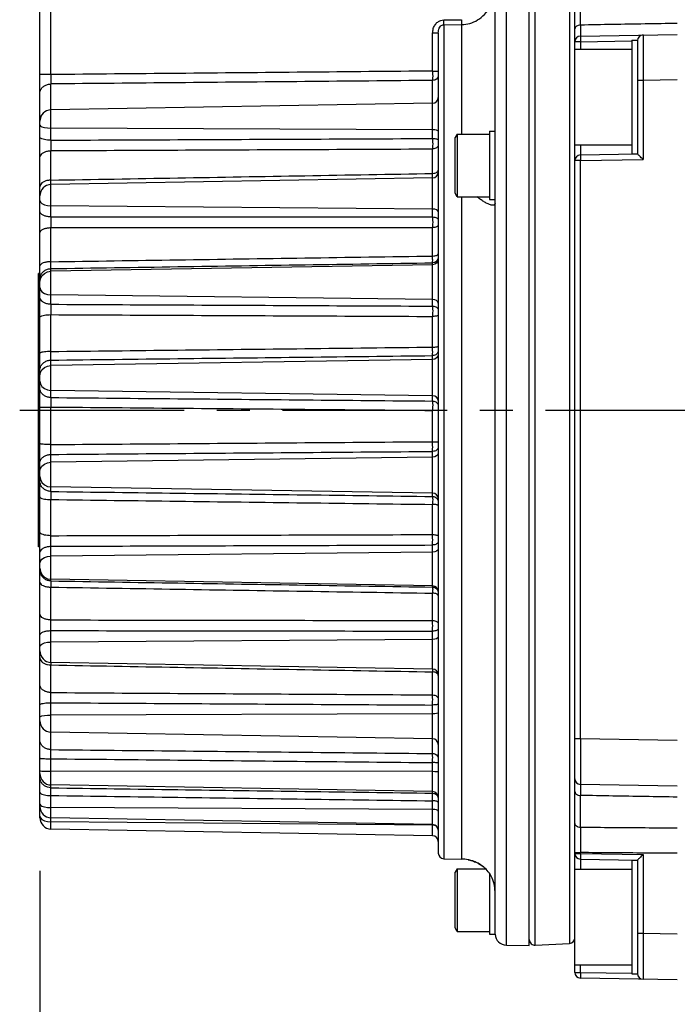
# Model space of a CAD drawing. Extents: x -86 to 544, y -113 to 333.
# Tile 14 of 26: x 133 to 168, y 172 to 224. Entities that reach past the tile are written whole.
import ezdxf
from ezdxf.enums import TextEntityAlignment as Align

# ---------------------------------------------------------------- set-up
doc = ezdxf.new("R2010")
doc.units = 0
doc.header["$LTSCALE"] = 23.1
doc.header["$MEASUREMENT"] = 0
doc.linetypes.add('CENTER', pattern=[0.6, 0.375, -0.075, 0.075, -0.075])
doc.layers.get('0').update_dxf_attribs({"linetype": 'CONTINUOUS'})
doc.layers.add('DEFAULT_1', color=7, linetype='CENTER')
doc.styles.add('TEXTSTYLE_0', font='txt', dxfattribs={"width": 0.8})
doc.dimstyles.new('DIMSTYLE_3', dxfattribs={"dimtxt": 2.5, "dimasz": 0.18, "dimexe": 0.18, "dimexo": 0.0625, "dimgap": 0.09, "dimtad": 0, "dimtih": 1, "dimtoh": 1, "dimdec": 4, "dimlfac": 1.666667, "dimzin": 0, "dimdsep": 46, "dimtxsty": 'Standard', "dimcen": 0.09, "dimadec": 0, "dimazin": 0, "dimtp": 1e-05, "dimtm": 1e-05, "dimtfac": 1, "dimtdec": 4, "dimtofl": 0, "dimtmove": 0, "dimatfit": 0, "dimfxl": 0, "dimtolj": 1, "dimtzin": 0, "dimarcsym": 0})

# ---------------------------------------------------------------- blocks, each defined once
blk = doc.blocks.new('*D4')
at = {"color": 7, "linetype": 'Continuous'}
for p, q in [((134.559, 179.307), (134.559, 161.972)), ((253.959, 172.576), (253.959, 161.972)), ((134.559, 163.172), (194.259, 163.172)), ((253.959, 163.172), (194.259, 163.172))]:
    blk.add_line(p, q, dxfattribs=at)
for points in [[(136.359, 163.522), (134.559, 163.172), (136.359, 162.822)], [(252.159, 162.822), (253.959, 163.172), (252.159, 163.522)]]:
    blk.add_solid(points, dxfattribs=at)
at = {"color": 7, "linetype": 'Continuous', "style": 'TEXTSTYLE_0', "width": 0.96}
blk.add_text('LL', height=2.5, dxfattribs=at).set_placement((193.34, 163.797), (197.34, 163.797), align=Align.FIT)

msp = doc.modelspace()

# ---------------------------------------------------------------- linework, layer by layer
at = {"color": 7, "linetype": 'Continuous'}
for p, q in [((134.559018, 190.896346), (134.559018, 233.45614)), ((135.148546, 221.258429), (135.148546, 233.45614)), ((160.359018, 175.376642), (160.359018, 233.45614)), ((162.759018, 173.965206), (162.759018, 233.187073)), ((159.148546, 175.397269), (159.148546, 229.001294)), ((160.674719, 175.392685), (160.674719, 229.004295)), ((162.474719, 228.944489), (162.474719, 175.487019)), ((158.559018, 175.97614), (158.559018, 228.278537)), ((163.053782, 223.865925), (163.053782, 225.553078)), ((155.853782, 224.139913), (156.790432, 224.149213)), ((155.853782, 223.88206), (156.790432, 223.891419)), ((155.853782, 223.88206), (155.853782, 179.954779)), ((156.790432, 223.891419), (156.790432, 218.12614)), ((155.264253, 221.442147), (155.264253, 223.445183)), ((155.559018, 223.445183), (155.264253, 223.445183)), ((155.559018, 223.445183), (155.559018, 180.254733)), ((163.053782, 223.287027), (168.159018, 223.37614)), ((163.053782, 222.987073), (165.759748, 223.034306)), ((165.759018, 223.07614), (165.759018, 217.07614)), ((165.759018, 223.07614), (166.059018, 223.07614)), ((166.059018, 223.07614), (166.059018, 217.07614)), ((163.053782, 222.987073), (162.759018, 222.987073)), ((162.759018, 222.59614), (165.759018, 222.59614)), ((163.053782, 222.987073), (163.053782, 222.59614)), ((135.148546, 221.258429), (134.559018, 221.258429)), ((155.264253, 221.442147), (155.559018, 221.442147)), ((155.264253, 217.889948), (155.264253, 220.950744)), ((166.353782, 220.944995), (166.059018, 220.944995)), ((168.159018, 220.976505), (166.353782, 220.944995)), ((166.353782, 220.944995), (166.353782, 216.78133)), ((135.148546, 217.801546), (135.148546, 220.764122)), ((155.264253, 219.748585), (135.148546, 219.397464)), ((155.264253, 218.349948), (135.148546, 218.440825)), ((156.562941, 218.12614), (156.459018, 217.94614)), ((156.459018, 215.00614), (156.459018, 217.94614)), ((156.562941, 218.12614), (156.562941, 214.82614)), ((156.562941, 218.12614), (158.259018, 218.12614)), ((158.259018, 218.27614), (158.259018, 214.67614)), ((158.259018, 218.27614), (158.559018, 218.27614)), ((155.264253, 216.050477), (155.264253, 217.345251)), ((162.759018, 217.55614), (165.759018, 217.55614)), ((163.053782, 217.55614), (163.053782, 217.023683)), ((135.148546, 215.698793), (135.148546, 217.252948)), ((163.053782, 217.023683), (166.059018, 217.07614)), ((165.759018, 217.07614), (166.059018, 217.07614)), ((163.053782, 216.723729), (162.759018, 216.723729)), ((163.053782, 216.723729), (166.353782, 216.78133)), ((163.053782, 186.264886), (163.053782, 216.723729)), ((155.264253, 215.81643), (135.148546, 215.465309)), ((155.264253, 213.756686), (155.264253, 215.81643)), ((135.148546, 213.761115), (135.148546, 215.465309)), ((156.562941, 214.82614), (156.459018, 215.00614)), ((156.562941, 214.82614), (158.259018, 214.82614)), ((156.790432, 214.82614), (156.790432, 179.93843)), ((155.264253, 214.175202), (135.148546, 214.342742)), ((158.259018, 214.67614), (158.559018, 214.67614)), ((135.148546, 211.400914), (135.148546, 213.198145)), ((155.264253, 211.701011), (155.264253, 213.198293)), ((155.264253, 211.244993), (135.148546, 210.901545)), ((155.264253, 209.060845), (155.264253, 211.344006)), ((134.499018, 196.37614), (134.499018, 210.77614)), ((134.559018, 210.77614), (134.499018, 210.77614)), ((135.148546, 209.15786), (135.148546, 211.039147)), ((134.559018, 210.314745), (134.58774, 210.494154)), ((155.264253, 209.41475), (135.148546, 209.649696)), ((135.148546, 206.670637), (135.148546, 208.611628)), ((155.264253, 206.902563), (155.264253, 208.519612)), ((155.264253, 204.061918), (155.264253, 206.455175)), ((155.264253, 206.250154), (135.148546, 205.933238)), ((135.148546, 204.246159), (135.148546, 206.218163)), ((134.559018, 205.391769), (134.58774, 205.557319)), ((155.264253, 204.331656), (135.148546, 204.621024)), ((135.148546, 201.769358), (135.148546, 203.746849)), ((155.264253, 201.920297), (155.264253, 203.567755)), ((155.559018, 203.567636), (155.264253, 203.567755)), ((135.148546, 199.297433), (135.148546, 201.251181)), ((155.264253, 199.036147), (155.264253, 201.407249)), ((155.264253, 201.10755), (135.148546, 200.834677)), ((134.559018, 200.094674), (134.58774, 199.92344)), ((155.264253, 199.206812), (135.148546, 199.534611)), ((135.148546, 196.967922), (135.148546, 198.872637)), ((155.264253, 197.029533), (155.264253, 198.616361)), ((134.559018, 196.37614), (134.499018, 196.37614)), ((135.148546, 194.585148), (135.148546, 196.412676)), ((155.264253, 196.101359), (135.148546, 195.887611)), ((155.264253, 194.261257), (155.264253, 196.479176)), ((155.264253, 194.323417), (135.148546, 194.671534)), ((135.148546, 192.531657), (135.148546, 194.258341)), ((155.264253, 192.500536), (155.264253, 193.939045)), ((135.148546, 190.296364), (135.148546, 191.970025)), ((155.264253, 189.945243), (155.264253, 191.943282)), ((155.264253, 191.508227), (135.148546, 191.365413)), ((134.559018, 182.116099), (134.559018, 190.896273)), ((155.264253, 189.945243), (135.148546, 190.296364)), ((135.148546, 188.705712), (135.148546, 190.158948)), ((155.264253, 188.583578), (155.264253, 189.794277)), ((135.148546, 185.701509), (135.148546, 188.16873)), ((155.264253, 185.495111), (155.264253, 188.050221)), ((155.264253, 187.581969), (135.148546, 187.517982)), ((155.264253, 186.268422), (135.148546, 186.619543)), ((163.053782, 186.264886), (162.759018, 186.264886)), ((168.159018, 186.175774), (163.053782, 186.264886)), ((135.148546, 183.685061), (135.148546, 185.218851)), ((155.264253, 183.405805), (155.264253, 185.015126)), ((155.264253, 184.539552), (135.148546, 184.557928)), ((155.264253, 183.48663), (135.148546, 183.837751)), ((168.159018, 183.77614), (163.053782, 183.865252)), ((135.148546, 181.51619), (135.148546, 183.283399)), ((163.053782, 181.599202), (163.053782, 183.286354)), ((134.559018, 182.819206), (134.58774, 182.767113)), ((134.58774, 182.767113), (134.671157, 182.720007)), ((155.264253, 182.549099), (135.148546, 182.648823)), ((155.264253, 181.165069), (155.264253, 183.005715)), ((134.559018, 182.196119), (134.58774, 182.104411)), ((134.58774, 182.104411), (134.671157, 182.021482)), ((155.264253, 181.75359), (135.148546, 182.104711)), ((134.965658, 181.912124), (135.148546, 181.896165)), ((155.264253, 181.720604), (135.148546, 181.896165)), ((155.377441, 181.708446), (155.264253, 181.720604)), ((155.438332, 181.687619), (155.377441, 181.708446)), ((155.264253, 181.165069), (135.148546, 181.51619)), ((162.759018, 180.276858), (163.053782, 180.276858)), ((162.759018, 180.236709), (163.053782, 180.236709)), ((163.053782, 180.236709), (163.053782, 180.276858)), ((163.053782, 180.236709), (166.353782, 180.179107)), ((166.353782, 180.179107), (166.353782, 176.007285)), ((155.853782, 179.954779), (156.790432, 179.93843)), ((163.053782, 179.936755), (163.053782, 179.404298)), ((163.053782, 179.936755), (166.059018, 179.884298)), ((165.759018, 179.884298), (165.759018, 173.884298)), ((165.759018, 179.884298), (166.059018, 179.884298)), ((166.059018, 179.884298), (166.059018, 173.884298)), ((156.562941, 179.42614), (156.459018, 179.24614)), ((156.459018, 176.30614), (156.459018, 179.24614)), ((156.562941, 179.42614), (156.562941, 176.12614)), ((156.562941, 179.42614), (158.041506, 179.42614)), ((158.259018, 179.16267), (158.259018, 175.97614)), ((162.759018, 179.404298), (165.759018, 179.404298)), ((156.562941, 176.12614), (156.459018, 176.30614)), ((156.562941, 176.12614), (158.259018, 176.12614)), ((158.259018, 175.97614), (158.559018, 175.97614)), ((166.353782, 176.007285), (166.059018, 176.007285)), ((168.159018, 175.975774), (166.353782, 176.007285)), ((159.148546, 175.397269), (160.359018, 175.37614)), ((160.674719, 175.392685), (162.474719, 175.487019)), ((162.759018, 174.364298), (165.759018, 174.364298)), ((163.053782, 173.965206), (163.053782, 174.364298)), ((162.759018, 173.965206), (163.053782, 173.965206)), ((163.053782, 173.965206), (165.759606, 173.917976)), ((165.759018, 173.884298), (166.059018, 173.884298)), ((168.159018, 173.57614), (163.053782, 173.665252))]:
    msp.add_line(p, q, dxfattribs=at)
for points in [[(163.053782, 223.287027), (163.052178, 223.264169), (163.051614, 223.199141), (163.052178, 223.10184), (163.053782, 222.987073)], [(134.559018, 218.596092), (134.58774, 218.548621), (134.671157, 218.505694), (134.801283, 218.471422), (134.965658, 218.449086), (135.148546, 218.440825)], [(155.559018, 218.272314), (155.53668, 218.301714), (155.472993, 218.326737), (155.377441, 218.343654), (155.264253, 218.349948)], [(163.053782, 217.023683), (163.052178, 217.000824), (163.051614, 216.935796), (163.052178, 216.838495), (163.053782, 216.723729)], [(134.559018, 214.628994), (134.58774, 214.541475), (134.671157, 214.462335), (134.801283, 214.399151), (134.965658, 214.357973), (135.148546, 214.342742)], [(155.559018, 214.032076), (155.53668, 214.086279), (155.472993, 214.13241), (155.377441, 214.163599), (155.264253, 214.175202)], [(155.559018, 211.538392), (155.53668, 211.42728), (155.472993, 211.332714), (155.377441, 211.268778), (155.264253, 211.244993)], [(134.58774, 210.494154), (134.671157, 210.656387), (134.801283, 210.78591), (134.965658, 210.870323), (135.148546, 210.901545)], [(134.559018, 210.051113), (134.58774, 209.928383), (134.671157, 209.817404), (134.801283, 209.728799), (134.965658, 209.671054), (135.148546, 209.649696)], [(155.559018, 209.214042), (155.53668, 209.290051), (155.472993, 209.354742), (155.377441, 209.398479), (155.264253, 209.41475)], [(155.559018, 206.520889), (155.53668, 206.41836), (155.472993, 206.3311), (155.377441, 206.272102), (155.264253, 206.250154)], [(134.58774, 205.557319), (134.671157, 205.707018), (134.801283, 205.826536), (134.965658, 205.904428), (135.148546, 205.933238)], [(134.559018, 205.115424), (134.58774, 204.964266), (134.671157, 204.827579)], [(134.671157, 204.827579), (134.801283, 204.718451), (134.965658, 204.647329), (135.148546, 204.621024)], [(155.559018, 204.084456), (155.53668, 204.178072), (155.472993, 204.257747), (155.377441, 204.311616), (155.264253, 204.331656)], [(155.559018, 201.340658), (155.53668, 201.252378), (155.472993, 201.177245), (155.377441, 201.126447), (155.264253, 201.10755)], [(134.671157, 200.639897), (134.801283, 200.742805), (134.965658, 200.809872), (135.148546, 200.834677)], [(134.559018, 200.368461), (134.58774, 200.511003), (134.671157, 200.639897)], [(134.58774, 199.92344), (134.671157, 199.768599), (134.801283, 199.644978), (134.965658, 199.564411), (135.148546, 199.534611)], [(155.559018, 198.92678), (155.53668, 199.03283), (155.472993, 199.123087), (155.377441, 199.18411), (155.264253, 199.206812)], [(155.559018, 196.28396), (155.53668, 196.214808), (155.472993, 196.155954), (155.377441, 196.116163), (155.264253, 196.101359)], [(134.559018, 195.522409), (134.58774, 195.634067), (134.671157, 195.735034), (134.801283, 195.815644), (134.965658, 195.868179), (135.148546, 195.887611)], [(134.559018, 195.266311), (134.58774, 195.084463), (134.671157, 194.920025), (134.801283, 194.788741), (134.965658, 194.70318), (135.148546, 194.671534)], [(155.559018, 194.026029), (155.53668, 194.138652), (155.472993, 194.234503), (155.377441, 194.299308), (155.264253, 194.323417)], [(155.559018, 191.630229), (155.53668, 191.584026), (155.472993, 191.544704), (155.377441, 191.518117), (155.264253, 191.508227)], [(134.559018, 191.121408), (134.58774, 191.196011), (134.671157, 191.263471), (134.801283, 191.317329), (134.965658, 191.35243), (135.148546, 191.365413)], [(134.559018, 187.408658), (134.58774, 187.442083), (134.671157, 187.472308), (134.801283, 187.496439), (134.965658, 187.512166), (135.148546, 187.517982)], [(155.559018, 187.636631), (155.53668, 187.61593), (155.472993, 187.598312), (155.377441, 187.586401), (155.264253, 187.581969)], [(134.559018, 184.589325), (134.58774, 184.579725), (134.671157, 184.571045), (134.801283, 184.564115), (134.965658, 184.559599), (135.148546, 184.557928)], [(155.559018, 184.523853), (155.53668, 184.529798), (155.472993, 184.534858), (155.377441, 184.538279), (155.264253, 184.539552)], [(134.671157, 182.720007), (134.801283, 182.682399), (134.965658, 182.657889), (135.148546, 182.648823)], [(155.559018, 182.463908), (155.53668, 182.49617), (155.472993, 182.523628), (155.377441, 182.542193), (155.264253, 182.549099)], [(134.671157, 182.021482), (134.801283, 181.955274), (134.965658, 181.912124)], [(163.053782, 180.236709), (163.052178, 180.121943), (163.051614, 180.024642), (163.052178, 179.959614), (163.053782, 179.936755)], [(163.053782, 173.965206), (163.052178, 173.85044), (163.051614, 173.753139), (163.052178, 173.688111), (163.053782, 173.665252)]]:
    msp.add_lwpolyline(points, dxfattribs=at)
for centre, radius, start, end in [((163.059018, 222.987073), 0.3, 91, 180), ((166.359018, 223.044675), 0.3, 91, 180), ((155.259018, 220.048539), 0.3, 271, 360), ((135.159018, 218.797555), 0.6, 91, 180), ((163.059018, 216.723729), 0.3, 91, 180), ((155.259018, 216.116384), 0.3, 271, 360), ((135.159018, 214.8654), 0.6, 91, 180), ((135.159018, 190.896273), 0.6, 180, 269), ((155.259018, 189.645289), 0.3, 0, 89), ((135.159018, 187.219452), 0.6, 180, 269), ((155.259018, 185.968468), 0.3, 0, 89), ((135.159018, 184.43766), 0.6, 180, 269), ((163.059018, 184.165206), 0.3, 180, 269), ((155.259018, 183.186676), 0.3, 0, 89), ((135.159018, 182.704619), 0.6, 180, 269), ((135.159018, 182.116099), 0.6, 180, 269), ((155.259018, 181.453635), 0.3, 0, 89), ((155.259018, 180.865115), 0.3, 0, 89), ((155.859018, 180.254733), 0.3, 180, 269), ((163.059018, 180.236709), 0.3, 180, 269), ((156.759018, 178.138704), 1.8, 77.9210957, 89), ((159.159018, 175.997177), 0.6, 181.9927471, 269), ((160.659018, 175.692274), 0.3, 180, 273), ((162.459018, 175.786608), 0.3, 273, 360), ((163.059018, 173.965206), 0.3, 180, 269), ((166.359018, 173.907604), 0.3, 180, 269)]:
    msp.add_arc(centre, radius, start, end, dxfattribs=at)
for points in [[(156.790432, 223.891419), (157.220188, 223.954107), (157.630807, 224.133697), (157.999508, 224.430084), (158.296688, 224.834837), (158.491234, 225.325176), (158.559018, 225.862288)], [(155.264253, 223.445183), (155.298665, 223.679515), (155.394124, 223.8801), (155.530498, 224.025353), (155.689274, 224.111382), (155.853782, 224.139913)], [(155.853782, 223.88206), (155.854481, 223.949054), (155.854481, 224.038516), (155.853782, 224.139913)], [(156.790432, 224.149213), (156.79113, 224.047852), (156.79113, 223.958414), (156.790432, 223.891419)], [(155.559018, 223.445183), (155.574237, 223.585393), (155.616087, 223.705264), (155.680812, 223.799912), (155.764033, 223.861432), (155.853782, 223.88206)], [(163.053782, 223.865925), (162.940595, 223.84943), (162.845043, 223.805091), (162.781356, 223.73951), (162.759018, 223.662454)], [(163.053782, 223.865925), (163.053356, 223.552603), (163.053356, 223.354712), (163.053782, 223.287027)], [(168.159018, 223.953415), (166.455956, 223.924228), (164.754211, 223.895065), (163.053782, 223.865925)], [(166.353782, 223.344629), (166.352606, 223.262901), (166.351867, 223.023237), (166.351614, 222.641798), (166.351867, 222.144646), (166.352606, 221.565898), (166.353782, 220.944995)], [(135.148546, 221.258429), (135.147341, 221.068109), (135.147341, 220.897483), (135.148546, 220.764122)], [(155.264253, 221.442147), (148.541294, 221.380957), (141.836067, 221.319718), (135.148546, 221.258429)], [(155.264253, 220.950744), (148.531052, 220.888493), (141.825841, 220.826286), (135.148546, 220.764122)], [(155.264253, 221.442147), (155.264844, 221.253515), (155.264844, 221.083878), (155.264253, 220.950744)], [(155.559018, 221.196446), (155.53668, 221.103397), (155.472993, 221.024205), (155.377441, 220.970663), (155.264253, 220.950744)], [(134.559018, 220.269815), (134.58774, 220.420946), (134.671157, 220.557606), (134.801283, 220.666714), (134.965658, 220.737822), (135.148546, 220.764122)], [(134.648466, 219.111782), (134.58774, 219.012293), (134.559018, 218.873801)], [(135.148546, 217.801546), (134.965658, 217.809807), (134.801283, 217.832143), (134.671157, 217.866415), (134.58774, 217.909341), (134.559018, 217.956813)], [(135.148546, 217.801546), (141.835937, 217.831142), (148.541164, 217.860609), (155.264253, 217.889948)], [(155.264253, 217.889948), (155.264856, 217.698196), (155.264856, 217.510045), (155.264253, 217.345251)], [(155.264253, 217.889948), (155.377441, 217.883654), (155.472993, 217.866737), (155.53668, 217.841715), (155.559018, 217.812314)], [(135.148546, 217.801546), (135.147317, 217.608007), (135.147317, 217.418524), (135.148546, 217.252948)], [(135.148546, 217.252948), (141.825594, 217.283802), (148.530804, 217.314569), (155.264253, 217.345251)], [(155.559018, 217.539966), (155.53668, 217.466226), (155.472993, 217.403468), (155.377441, 217.361036), (155.264253, 217.345251)], [(134.559018, 216.859619), (134.58774, 216.979876), (134.671157, 217.08862), (134.801283, 217.175439), (134.965658, 217.232021), (135.148546, 217.252948)], [(166.353782, 216.78133), (166.256855, 216.876873), (166.175071, 216.958003), (166.111971, 217.021147), (166.072132, 217.061705), (166.059018, 217.076096)], [(135.148546, 215.698793), (141.825594, 215.815518), (148.530804, 215.932746), (155.264253, 216.050477)], [(155.264253, 216.050477), (155.377441, 216.064777)], [(155.264856, 215.914825), (155.264253, 216.050477)], [(155.264856, 215.829568), (155.264856, 215.914825)], [(155.265152, 215.816513), (155.264856, 215.829568)], [(155.377441, 216.064777), (155.472993, 216.103219), (155.53668, 216.160076)], [(155.53668, 216.160076), (155.559018, 216.226881)], [(135.148546, 215.698793), (134.965658, 215.680243), (134.801283, 215.630091), (134.671157, 215.553138), (134.58774, 215.456751), (134.559018, 215.350159)], [(135.146927, 215.46519), (135.147317, 215.474203)], [(135.147317, 215.560889), (135.148546, 215.698793)], [(135.147317, 215.474203), (135.147317, 215.560889)], [(158.446114, 214.371983), (158.38901, 214.379297), (158.227421, 214.42913), (158.048548, 214.51597), (157.868151, 214.624118), (157.697715, 214.741433), (157.587138, 214.825279)], [(158.559018, 214.476137), (158.511458, 214.387626), (158.446114, 214.371983)], [(135.148546, 213.761115), (134.965658, 213.776345), (134.801283, 213.817523), (134.671157, 213.880707), (134.58774, 213.959847), (134.559018, 214.047366)], [(135.148546, 213.761115), (135.147317, 213.577416), (135.147317, 213.382969), (135.148546, 213.198145)], [(135.148546, 213.761115), (141.835937, 213.75983), (148.541164, 213.758354), (155.264253, 213.756686)], [(155.264253, 213.756686), (155.264856, 213.574742), (155.264856, 213.381861), (155.264253, 213.198293)], [(155.264253, 213.756686), (155.377441, 213.745083), (155.472993, 213.713893), (155.53668, 213.667763), (155.559018, 213.61356)], [(134.559018, 212.921427), (134.58774, 213.006031), (134.671157, 213.082535), (134.801283, 213.143615), (134.965658, 213.183422), (135.148546, 213.198145)], [(135.148546, 213.198145), (141.825594, 213.198393), (148.530804, 213.198443), (155.264253, 213.198293)], [(155.559018, 213.334363), (155.53668, 213.282832), (155.472993, 213.238976), (155.377441, 213.209324), (155.264253, 213.198293)], [(135.148546, 211.400914), (141.825594, 211.500465), (148.530804, 211.600497), (155.264253, 211.701011)], [(155.264253, 211.701011), (155.377441, 211.710325), (155.472993, 211.735363), (155.53668, 211.772396)], [(155.264253, 211.344006), (155.264856, 211.41386), (155.264856, 211.53714), (155.264253, 211.701011)], [(155.53668, 211.772396), (155.559018, 211.815908)], [(155.559018, 211.637405), (155.53668, 211.526293)], [(135.148546, 211.400914), (134.965658, 211.388941), (134.801283, 211.356569), (134.671157, 211.306899), (134.58774, 211.244684), (134.559018, 211.175883)], [(135.148546, 211.039147), (135.147317, 211.109883), (135.147317, 211.23479), (135.148546, 211.400914)], [(135.148546, 211.039147), (141.835937, 211.140451), (148.541164, 211.242071), (155.264253, 211.344006)], [(155.53668, 211.526293), (155.472993, 211.431728), (155.377441, 211.367791), (155.264253, 211.344006)], [(134.559018, 210.452348), (134.58774, 210.631757), (134.671157, 210.793989), (134.801283, 210.923512), (134.965658, 211.007925), (135.148546, 211.039147)], [(135.148546, 209.15786), (134.965658, 209.179218), (134.801283, 209.236964), (134.671157, 209.325568), (134.58774, 209.436547), (134.559018, 209.559277)], [(135.148546, 209.15786), (135.147317, 208.994152), (135.147317, 208.805486), (135.148546, 208.611628)], [(135.148546, 209.15786), (141.835937, 209.125767), (148.541164, 209.093428), (155.264253, 209.060845)], [(155.264253, 209.060845), (155.264856, 208.898764), (155.264856, 208.71181), (155.264253, 208.519612)], [(155.264253, 209.060845), (155.377441, 209.044574), (155.472993, 209.000836), (155.53668, 208.936146), (155.559018, 208.860136)], [(134.559018, 208.466813), (134.58774, 208.511089), (134.671157, 208.551126), (134.801283, 208.583091), (134.965658, 208.603923), (135.148546, 208.611628)], [(135.148546, 208.611628), (141.825594, 208.581258), (148.530804, 208.550586), (155.264253, 208.519612)], [(155.559018, 208.58952), (155.53668, 208.563045), (155.472993, 208.540514), (155.377441, 208.52528), (155.264253, 208.519612)], [(155.264253, 206.902563), (155.377441, 206.906377), (155.472993, 206.916628), (155.53668, 206.931789), (155.559018, 206.949604)], [(135.148546, 206.670637), (134.965658, 206.665902), (134.801283, 206.6531), (134.671157, 206.633457), (134.58774, 206.608852), (134.559018, 206.581643)], [(135.148546, 206.218163), (135.147317, 206.329247), (135.147317, 206.485474), (135.148546, 206.670637)], [(135.148546, 206.670637), (141.825594, 206.747513), (148.530804, 206.824821), (155.264253, 206.902563)], [(135.148546, 206.218163), (141.835937, 206.296865), (148.541164, 206.375869), (155.264253, 206.455175)], [(155.264253, 206.455175), (155.264856, 206.565037), (155.264856, 206.719529), (155.264253, 206.902563)], [(155.499458, 206.563988), (155.472993, 206.536121), (155.377441, 206.477123), (155.264253, 206.455175)], [(155.559018, 206.72591), (155.53668, 206.623381), (155.499458, 206.563988)], [(134.559018, 205.676694), (134.58774, 205.842244), (134.671157, 205.991944), (134.801283, 206.111461), (134.965658, 206.189353), (135.148546, 206.218163)], [(135.148546, 204.246159), (134.965658, 204.272464), (134.801283, 204.343586), (134.671157, 204.452714), (134.58774, 204.589401), (134.559018, 204.74056)], [(135.148546, 204.246159), (135.147317, 204.111488), (135.147317, 203.939029), (135.148546, 203.746849)], [(135.148546, 204.246159), (141.835937, 204.18503), (148.541164, 204.123617), (155.264253, 204.061918)], [(155.264253, 204.061918), (155.264856, 203.928656), (155.264856, 203.757961), (155.264253, 203.567755)], [(155.264253, 204.061918), (155.377441, 204.041878), (155.472993, 203.988009), (155.53668, 203.908334), (155.559018, 203.814718)], [(134.559018, 203.74194), (134.58774, 203.743441), (134.671157, 203.744798), (134.801283, 203.745882), (134.965658, 203.746588), (135.148546, 203.746849)], [(135.148546, 203.746849), (141.825594, 203.687539), (148.530804, 203.627841), (155.264253, 203.567755)], [(135.148546, 201.769358), (134.965658, 201.772123), (134.801283, 201.779598), (134.671157, 201.791067), (134.58774, 201.805433), (134.559018, 201.821319)], [(135.148546, 201.251181), (135.147317, 201.396474), (135.147317, 201.575386), (135.148546, 201.769358)], [(135.148546, 201.769358), (141.825594, 201.81931), (148.530804, 201.869623), (155.264253, 201.920297)], [(155.264253, 201.407249), (155.264856, 201.551048), (155.264856, 201.728213), (155.264253, 201.920297)], [(155.264253, 201.920297), (155.377441, 201.918399), (155.472993, 201.913296), (155.53668, 201.905749), (155.559018, 201.896881)], [(134.559018, 200.784964), (134.58774, 200.927506), (134.671157, 201.056401), (134.801283, 201.159308), (134.965658, 201.226375), (135.148546, 201.251181)], [(135.148546, 201.251181), (141.835937, 201.30293), (148.541164, 201.354953), (155.264253, 201.407249)], [(155.559018, 201.640357), (155.53668, 201.552078), (155.472993, 201.476944), (155.377441, 201.426147), (155.264253, 201.407249)], [(135.148546, 199.297433), (134.965658, 199.327232), (134.801283, 199.407799), (134.671157, 199.53142), (134.58774, 199.686261), (134.559018, 199.857496)], [(135.148546, 199.297433), (135.147317, 199.199241), (135.147317, 199.052519), (135.148546, 198.872637)], [(135.148546, 199.297433), (141.835937, 199.210646), (148.541164, 199.123551), (155.264253, 199.036147)], [(134.559018, 199.007905), (134.58774, 198.966548), (134.671157, 198.92915), (134.801283, 198.899293), (134.965658, 198.879834), (135.148546, 198.872637)], [(135.148546, 198.872637), (141.825594, 198.787664), (148.530804, 198.702238), (155.264253, 198.616361)], [(155.264253, 199.036147), (155.264856, 198.939069), (155.264856, 198.794065), (155.264253, 198.616361)], [(155.264253, 199.036147), (155.377441, 199.013446), (155.472993, 198.952422), (155.53668, 198.862166)], [(155.53668, 198.862166), (155.559018, 198.756116)], [(155.559018, 198.546223), (155.53668, 198.572784), (155.472993, 198.595391), (155.377441, 198.610675), (155.264253, 198.616361)], [(135.148546, 196.967922), (134.965658, 196.978034), (134.801283, 197.005372), (134.671157, 197.047321), (134.58774, 197.099862), (134.559018, 197.157967)], [(135.148546, 196.412676), (135.147317, 196.58415), (135.147317, 196.775861), (135.148546, 196.967922)], [(135.148546, 196.967922), (141.825594, 196.98819), (148.530804, 197.008727), (155.264253, 197.029533)], [(155.264253, 196.479176), (155.264856, 196.648966), (155.264856, 196.839014), (155.264253, 197.029533)], [(155.264253, 197.029533), (155.377441, 197.022028), (155.472993, 197.001854), (155.53668, 196.972015), (155.559018, 196.936955)], [(155.559018, 196.661776), (155.53668, 196.592624), (155.472993, 196.53377), (155.377441, 196.493979), (155.264253, 196.479176)], [(134.559018, 196.047475), (134.58774, 196.159132), (134.671157, 196.260099), (134.801283, 196.340709), (134.965658, 196.393245), (135.148546, 196.412676)], [(135.148546, 196.412676), (141.835937, 196.434614), (148.541164, 196.45678), (155.264253, 196.479176)], [(135.148546, 194.585148), (134.965658, 194.616794), (134.801283, 194.702355), (134.671157, 194.833639), (134.58774, 194.998077), (134.559018, 195.179925)], [(134.559018, 194.526311), (134.58774, 194.444381), (134.671157, 194.370296), (134.801283, 194.311147), (134.965658, 194.272599), (135.148546, 194.258341)], [(135.148546, 194.585148), (135.147317, 194.528862), (135.147317, 194.415985), (135.148546, 194.258341)], [(135.148546, 194.585148), (141.835937, 194.4775), (148.541164, 194.369536), (155.264253, 194.261257)], [(135.148546, 194.258341), (141.825594, 194.1524), (148.530804, 194.045969), (155.264253, 193.939045)], [(155.264253, 194.261257), (155.264856, 194.205727), (155.264856, 194.094427), (155.264253, 193.939045)], [(155.264253, 194.261257), (155.377441, 194.237148), (155.472993, 194.172343), (155.53668, 194.076492), (155.552608, 194.024828)], [(155.552608, 194.024828), (155.559018, 193.963869)], [(155.502801, 193.882708), (155.472993, 193.898299), (155.377441, 193.927997), (155.264253, 193.939045)], [(155.559018, 193.802763), (155.53668, 193.854374), (155.502801, 193.882708)], [(135.148546, 192.531657), (134.965658, 192.548557), (134.801283, 192.594249), (134.671157, 192.664358), (134.58774, 192.752172), (134.559018, 192.849284)], [(135.148546, 191.970025), (135.147317, 192.158204), (135.147317, 192.35212), (135.148546, 192.531657)], [(135.148546, 192.531657), (141.825594, 192.521121), (148.530804, 192.510747), (155.264253, 192.500536)], [(155.264253, 191.943282), (155.264856, 192.12968), (155.264856, 192.32211), (155.264253, 192.500536)], [(155.264253, 192.500536), (155.377441, 192.487838), (155.472993, 192.453708), (155.53668, 192.403226), (155.559018, 192.343911)], [(134.559018, 191.72602), (134.58774, 191.800623), (134.671157, 191.868083), (134.801283, 191.921942), (134.965658, 191.957043), (135.148546, 191.970025)], [(135.148546, 191.970025), (141.835937, 191.960939), (148.541164, 191.952024), (155.264253, 191.943282)], [(155.559018, 192.065284), (155.53668, 192.019081), (155.472993, 191.979759), (155.377441, 191.953172), (155.264253, 191.943282)], [(134.559018, 190.544812), (134.58774, 190.426837), (134.671157, 190.320158), (134.801283, 190.234987), (134.965658, 190.179479)], [(134.965658, 190.179479), (135.133273, 190.159244)], [(135.133273, 190.159244), (135.148546, 190.158948)], [(135.146673, 190.296539), (135.147317, 190.285642)], [(135.147317, 190.285642), (135.148546, 190.158948)], [(135.148546, 190.158948), (141.825594, 190.037895), (148.530804, 189.916338), (155.264253, 189.794277)], [(155.264856, 189.91875), (155.264253, 189.794277)], [(155.265512, 189.945108), (155.264856, 189.91875)], [(155.377441, 189.778477), (155.264253, 189.794277)], [(155.533453, 189.678199), (155.472993, 189.736006), (155.377441, 189.778477)], [(155.559018, 189.599382), (155.53668, 189.67319), (155.533453, 189.678199)], [(135.148546, 188.705712), (134.965658, 188.728466), (134.801283, 188.789986), (134.671157, 188.884382), (134.58774, 189.002616), (134.559018, 189.133369)], [(135.148546, 188.16873), (135.147317, 188.363216), (135.147317, 188.548621), (135.148546, 188.705712)], [(135.148546, 188.705712), (141.825594, 188.664954), (148.530804, 188.624243), (155.264253, 188.583578)], [(155.264253, 188.583578), (155.377441, 188.56639), (155.472993, 188.520189), (155.53668, 188.451854), (155.559018, 188.371562)], [(155.264253, 188.050221), (155.264856, 188.242927), (155.264856, 188.427105), (155.264253, 188.583578)], [(134.559018, 188.059406), (134.58774, 188.092831), (134.671157, 188.123056), (134.801283, 188.147187), (134.965658, 188.162914), (135.148546, 188.16873)], [(135.148546, 188.16873), (141.835937, 188.129122), (148.541164, 188.089619), (155.264253, 188.050221)], [(155.559018, 188.104884), (155.53668, 188.084183), (155.472993, 188.066565), (155.377441, 188.054653), (155.264253, 188.050221)], [(135.148546, 185.701509), (134.965658, 185.72886), (134.801283, 185.802808), (134.671157, 185.916275), (134.58774, 186.058395), (134.559018, 186.215563)], [(163.053782, 186.264886), (163.052606, 185.64398), (163.051867, 185.065232), (163.051614, 184.568081), (163.051867, 184.186643), (163.052606, 183.94698), (163.053782, 183.865252)], [(135.148546, 185.218851), (135.147317, 185.408895), (135.147317, 185.575544), (135.148546, 185.701509)], [(135.148546, 185.701509), (141.825594, 185.632781), (148.530804, 185.563982), (155.264253, 185.495111)], [(134.559018, 185.250248), (134.58774, 185.240649), (134.671157, 185.231969), (134.801283, 185.225038), (134.965658, 185.220522), (135.148546, 185.218851)], [(135.148546, 185.218851), (141.835937, 185.15091), (148.541164, 185.083002), (155.264253, 185.015126)], [(155.264253, 185.495111), (155.377441, 185.474383), (155.472993, 185.418664), (155.53668, 185.336252), (155.559018, 185.23942)], [(155.264253, 185.015126), (155.264856, 185.203491), (155.264856, 185.369238), (155.264253, 185.495111)], [(155.559018, 184.999428), (155.53668, 185.005373), (155.472993, 185.010432), (155.377441, 185.013853), (155.264253, 185.015126)], [(134.965658, 183.715497), (134.801283, 183.797788), (134.671157, 183.924055), (134.58774, 184.082208), (134.559018, 184.257106)], [(135.123639, 183.685974), (134.965658, 183.715497)], [(135.148546, 183.685061), (135.123639, 183.685974)], [(135.148546, 183.283399), (135.147317, 183.4585), (135.147317, 183.597183), (135.148546, 183.685061)], [(135.148546, 183.685061), (141.825594, 183.592162), (148.530804, 183.499077), (155.264253, 183.405805)], [(163.053782, 183.865252), (163.053356, 183.797573), (163.053356, 183.599686), (163.053782, 183.286354)], [(134.559018, 183.453782), (134.58774, 183.401689), (134.671157, 183.354583), (134.801283, 183.316975), (134.965658, 183.292465), (135.148546, 183.283399)], [(135.148546, 183.283399), (141.835937, 183.190879), (148.541164, 183.098318), (155.264253, 183.005715)], [(155.264253, 183.405805), (155.377441, 183.382682)], [(155.264856, 183.317488), (155.264253, 183.405805)], [(155.264253, 183.005715), (155.264856, 183.179329), (155.264856, 183.317488)], [(155.377441, 183.382682), (155.472993, 183.320524), (155.53668, 183.22859)], [(155.53668, 183.22859), (155.551139, 183.185308)], [(155.551139, 183.185308), (155.559018, 183.120569)], [(162.759018, 183.489825), (162.781356, 183.41277), (162.845043, 183.347189), (162.940595, 183.302849), (163.053782, 183.286354)], [(168.159018, 183.198864), (166.455956, 183.228051), (164.754211, 183.257214), (163.053782, 183.286354)], [(155.559018, 182.920523), (155.53668, 182.952786), (155.472993, 182.980244), (155.377441, 182.998809), (155.264253, 183.005715)], [(162.781356, 181.736129), (162.759018, 181.819592)], [(163.053782, 181.599202), (162.940595, 181.617068), (162.845043, 181.665095), (162.781356, 181.736129)], [(163.053782, 181.599202), (163.053356, 181.21782), (163.053356, 180.765795), (163.053782, 180.276858)], [(168.159018, 181.558723), (166.455956, 181.572218), (164.754211, 181.585711), (163.053782, 181.599202)], [(168.159018, 180.237879), (166.456444, 180.250871), (164.754699, 180.263864), (163.053782, 180.276858)], [(166.353782, 180.179107), (166.256855, 180.083565), (166.175071, 180.002435), (166.111971, 179.93929), (166.072132, 179.898732), (166.059018, 179.884342)], [(158.511164, 178.624899), (158.507932, 178.637987), (158.355411, 179.028404), (158.135968, 179.339199), (157.892451, 179.563357), (157.662818, 179.710709), (157.45719, 179.805618), (157.27731, 179.865411), (157.142599, 179.897647), (157.175352, 179.890747), (157.358902, 179.840766), (157.593725, 179.746061), (157.853658, 179.59188), (158.119673, 179.357172), (158.136433, 179.338698)], [(157.138031, 179.898498), (157.142599, 179.897647)], [(157.138032, 179.898499), (157.142599, 179.897647), (157.175352, 179.890747), (157.358902, 179.840766), (157.593725, 179.746061), (157.853658, 179.59188), (158.119673, 179.357172), (158.136433, 179.338698)], [(158.559018, 178.221621), (158.511164, 178.624899)], [(166.353782, 176.007285), (166.352606, 175.386378), (166.351867, 174.807631), (166.351614, 174.310479), (166.351867, 173.929041), (166.352606, 173.689378), (166.353782, 173.60765)]]:
    msp.add_spline(points, degree=3, dxfattribs=at)
at = {"layer": 'DEFAULT_1', "color": 7, "linetype": 'CENTER'}
msp.add_line((133.499018, 203.57614), (282.099565, 203.57614), dxfattribs=at)

# ---------------------------------------------------------------- dimensions: what is measured, and where the dimension line sits
at = {"color": 7, "linetype": 'Continuous'}
dim = msp.add_linear_dim(base=(134.559018, 163.172463), p1=(253.959018, 172.57614), p2=(134.559018, 179.306716), angle=180, dimstyle='DIMSTYLE_3', dxfattribs=at)
dim.commit()
dim.dimension.update_dxf_attribs({"geometry": '*D4', "text_midpoint": (195.340029, 165.047463)})

doc.saveas('drawing.dxf')
